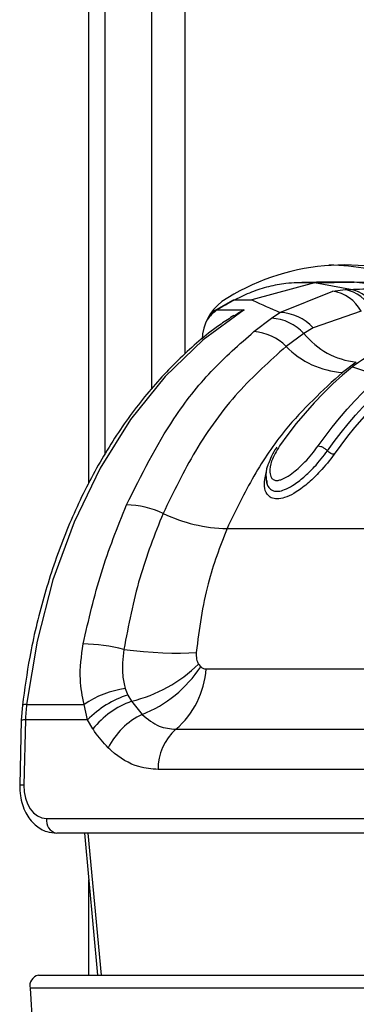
# Model space of a CAD drawing. Header units: millimetres. Extents: x 59675 to 443956, y 27057 to 412240.
# Tile 27 of 67: x 296586 to 297294, y 133375 to 135447. Entities that reach past the tile are written whole.
import ezdxf

# ---------------------------------------------------------------- set-up
doc = ezdxf.new("R2010")
doc.units = ezdxf.units.MM
doc.header["$LTSCALE"] = 50

msp = doc.modelspace()

# ---------------------------------------------------------------- linework, layer by layer
at = {"color": 8, "linetype": 'Continuous', "lineweight": 25}
for p, q in [((296731.03, 134471.48), (296731.03, 147311.17)), ((296863.64, 134670.2), (296863.64, 147311.17)), ((296933.41, 147311.17), (296933.41, 134743.75)), ((297104.43, 134494), (297105.49, 134494.36)), ((296729.26, 133735.14), (296756.84, 133436.17)), ((296731.03, 133436.17), (296731.03, 133637.05))]:
    msp.add_line(p, q, dxfattribs=at)
at = {"color": 7, "linetype": 'Continuous', "lineweight": 25}
for p, q in [((296765.62, 134531.77), (296765.62, 147311.17)), ((297206.01, 134893.44), (297073.86, 134857.6)), ((297206.01, 134893.44), (297169.12, 134893.44)), ((297206.01, 134893.44), (297289.42, 134894.79)), ((297281.75, 134879.61), (297206.01, 134893.44)), ((297289.42, 134894.79), (297252.52, 134894.79)), ((297392.68, 134882.01), (297289.42, 134894.79)), ((297372.82, 134893.44), (297289.42, 134894.79)), ((297133.29, 134831.07), (297244.17, 134875.59)), ((297244.17, 134875.59), (297270.37, 134878.95)), ((297270.37, 134878.95), (297281.75, 134879.61)), ((297033.2, 134856.39), (296995.37, 134834.6)), ((297038.5, 134857.6), (297073.86, 134857.6)), ((296995.37, 134834.6), (296986.73, 134827.48)), ((297001.44, 134836.25), (297058.01, 134836.25)), ((297115.48, 134818.68), (297133.29, 134831.07)), ((297303.76, 134833.9), (297202.78, 134798.48)), ((297078.28, 134790.6), (297115.48, 134818.68)), ((297202.78, 134798.48), (297183.67, 134786.63)), ((297183.67, 134786.63), (297146.16, 134759.48)), ((297293.64, 134726.32), (297264.59, 134704.74)), ((297289.36, 134719.59), (297285.64, 134716.63)), ((297285.64, 134716.63), (297344.19, 134697.3)), ((297021.91, 134376.22), (298003.04, 134376.22)), ((296961.85, 134091.12), (296966.58, 134085.25)), ((296978, 134080.75), (297634.81, 134080.75)), ((296807.94, 134039.51), (296813.51, 134025.87)), ((296813.51, 134025.87), (296821.14, 134012.73)), ((296591.45, 134004.51), (296589.21, 133973.06)), ((296600.32, 134005.94), (296721.29, 134005.94)), ((296728.5, 133973.37), (296721.29, 134005.94)), ((296821.14, 134012.73), (296843.2, 133985)), ((296589.21, 133973.06), (296585.82, 133835.88)), ((296598, 133973.37), (296594.61, 133836.19)), ((296728.5, 133973.37), (296598, 133973.37)), ((296739.76, 133954.46), (296728.5, 133973.37)), ((296914.17, 133953.74), (297570.98, 133953.74)), ((297533.69, 133869.07), (296876.87, 133869.07)), ((296642.38, 133766.19), (297516.99, 133766.19)), ((297538.19, 133735.14), (296663.58, 133735.14)), ((296721.98, 133735.14), (296749.56, 133436.17)), ((296625.15, 133436.17), (297586.81, 133436.17)), ((296607.55, 133408.76), (296686.84, 132248.67)), ((297569.22, 133408.76), (296607.55, 133408.76))]:
    msp.add_line(p, q, dxfattribs=at)
at = {"color": 7, "linetype": 'Continuous', "lineweight": 25, "flags": 128}
for points in [[(297038.5, 134857.6), (297033.83, 134855.08), (297029.16, 134852.52), (297024.51, 134849.91), (297019.87, 134847.26), (297015.25, 134844.57), (297010.63, 134841.84), (297006.03, 134839.06), (297001.44, 134836.25)], [(297058.01, 134836.25), (296971.79, 134773.62), (296891.72, 134696.4), (296819.01, 134605.75), (296754.8, 134503.08), (296700.06, 134389.96), (296655.64, 134268.13), (296622.22, 134139.46), (296600.32, 134005.94)], [(297285.64, 134716.63), (297264.84, 134699.04), (297244.46, 134680.49), (297224.53, 134660.98), (297205.06, 134640.55), (297186.09, 134619.21), (297167.63, 134597), (297149.71, 134573.93), (297132.33, 134550.02)], [(297213.65, 134550.02), (297228.26, 134570.22), (297243.26, 134589.84), (297258.64, 134608.85), (297274.4, 134627.24), (297290.51, 134645), (297306.97, 134662.12), (297323.76, 134678.58), (297340.87, 134694.36)], [(297233.16, 134539.74), (297247.33, 134559.33), (297261.86, 134578.37), (297276.77, 134596.83), (297292.02, 134614.7), (297307.62, 134631.97), (297323.55, 134648.62), (297339.8, 134664.65), (297356.36, 134680.04)], [(297369.03, 134671.25), (297352.65, 134656.02), (297336.57, 134640.16), (297320.8, 134623.68), (297305.36, 134606.58), (297290.26, 134588.9), (297275.51, 134570.63), (297261.12, 134551.79), (297247.1, 134532.4)], [(296804.89, 134121.91), (296825.39, 134119.43), (296846.03, 134117.4), (296866.54, 134115.84), (296886.61, 134114.78), (296905.98, 134114.23), (296924.36, 134114.2), (296941.49, 134114.69), (296957.15, 134115.69)]]:
    msp.add_lwpolyline(points, dxfattribs=at)
at = {"color": 8, "linetype": 'Continuous', "lineweight": 25, "flags": 128}
msp.add_lwpolyline([(296995.37, 134834.61), (296998.13, 134835.81), (297001.44, 134836.25)], dxfattribs=at)
at = {"color": 7, "linetype": 'Continuous', "lineweight": 25}
for centre, radius, start, end in [((297269.51, 134459.7), 471.26, 67.23141, 123.2264), ((297233.42, 134465.05), 465.29, 69.0869, 89.70119), ((297232.47, 134795.42), 81.01, 28.35479, 81.69347), ((297256.95, 134804.28), 75.87, 24.85024, 79.8093), ((297267.68, 134807.92), 73.06, 23.19094, 78.89496), ((297075.06, 134769.48), 105.81, 127.06215, 177.22162), ((297129.78, 134733.21), 97.92, 41.80087, 87.95037), ((297110.52, 134719.55), 99.25, 42.52117, 87.13472), ((297071.85, 134686.99), 103.81, 44.28956, 86.44727), ((297311.96, 134890.14), 164.84, 218.89777, 263.62024), ((297276.25, 134885.44), 181.07, 224.07466, 266.30697), ((296808.21, 134240), 185.87, 64.75161, 89.3096), ((297027.78, 134700.17), 324.01, 244.34275, 268.96304), ((296710.47, 133737.97), 395.38, 76.18425, 88.72701), ((296750.15, 134305.65), 301.4, 283.62341, 314.61953), ((296745.42, 134231.37), 265.07, 291.64798, 326.54703), ((296794.32, 134093.52), 184.12, 310.61149, 356.02455), ((296834.93, 133841.2), 200.14, 97.75036, 124.59811), ((296872.66, 133835.04), 199.79, 107.22087, 136.18259), ((296948.6, 133964.75), 350.71, 173.25563, 178.59275), ((296883.67, 133839.42), 184.24, 109.83921, 141.36336), ((296912.6, 133842.8), 158.22, 116.01477, 152.84655), ((296986.48, 133871.34), 109.63, 131.26946, 181.18672), ((296669.13, 133761.69), 27.13, 170.46338, 258.19133), ((296630.14, 133413.61), 23.1, 102.48334, 192.11299)]:
    msp.add_arc(centre, radius, start, end, dxfattribs=at)
at = {"color": 8, "linetype": 'Continuous', "lineweight": 25}
for centre, radius, start, end in [((297042.7, 134771.83), 76.5, 122.64356, 145.34853), ((296597.83, 133993.11), 13.07, 79.03917, 119.24618), ((296595.45, 133920.27), 53.16, 87.25431, 96.74556), ((296592.05, 133783.36), 52.89, 87.22003, 96.76038)]:
    msp.add_arc(centre, radius, start, end, dxfattribs=at)
at = {"color": 7, "linetype": 'Continuous', "lineweight": 25}
msp.add_ellipse((296644.11, 133836.19), major_axis=(3.45, 69.96), ratio=0.7062466, start_param=1.6056182, end_param=3.1764145, dxfattribs=at)
for points, knots in [([(297169.12, 134893.44), (297161.31, 134893.01), (297141.23, 134891.9), (297109.12, 134885.76), (297073.16, 134874.65), (297050.03, 134863.27), (297038.5, 134857.6)], [0, 0, 0, 0, 0.1753094, 0.4508267, 0.7261234, 1, 1, 1, 1]), ([(297252.52, 134894.79), (297245.5, 134894.77), (297231.44, 134894.74), (297210.37, 134894.47), (297189.59, 134894.06), (297175.84, 134893.64), (297169.12, 134893.44)], [0, 0, 0, 0, 0.25270118, 0.50540287, 0.75810483, 1, 1, 1, 1]), ([(297281.75, 134879.61), (297298.69, 134880.26), (297335.65, 134881.68), (297372.64, 134881.9), (297392.68, 134882.01)], [0, 0, 0, 0, 0.4584832, 1, 1, 1, 1]), ([(297032.97, 134856.25), (297032.98, 134856.26), (297034.38, 134857.53), (297036.45, 134857.57), (297038.5, 134857.6)], [0, 0, 0, 0, 0.0074365, 1, 1, 1, 1]), ([(297073.86, 134857.6), (297074.77, 134857.17), (297092.97, 134848.47), (297113.65, 134839.55), (297133.29, 134831.07)], [0, 0, 0, 0, 0.0503504, 1, 1, 1, 1]), ([(297036.48, 134823.77), (297043.29, 134828.42), (297050.22, 134833.16), (297057.87, 134836.19), (297058.01, 134836.25)], [0, 0, 0, 0, 0.9815743, 1, 1, 1, 1]), ([(297036.13, 134824.39), (297027.16, 134818.58), (296989.52, 134794.2), (296926.93, 134741.11), (296851.67, 134660.77), (296783.99, 134567.99), (296724.68, 134464.62), (296674.6, 134352.04), (296634.68, 134231.87), (296606.8, 134115.29), (296596.12, 134038.25), (296591.45, 134004.51)], [0, 0, 0, 0, 0.0385263, 0.1615684, 0.284864, 0.4084184, 0.5321308, 0.6559252, 0.7797454, 0.9035631, 1, 1, 1, 1]), ([(296810.44, 134425.85), (296841.81, 134488.68), (296893.5, 134592.21), (296987.54, 134710.61), (297047.84, 134763.77), (297078.28, 134790.6)], [0, 0, 0, 0, 0.43326951, 0.71390918, 1, 1, 1, 1]), ([(297436.81, 134778), (297436.67, 134777.99), (297411.31, 134776.51), (297359.61, 134766.06), (297313.01, 134735.23), (297289.36, 134719.59)], [0, 0, 0, 0, 0.0028118, 0.4941326, 1, 1, 1, 1]), ([(297146.16, 134759.48), (297111.69, 134728.67), (297041.79, 134666.18), (296954.45, 134546.24), (296909.13, 134452.75), (296887.49, 134408.11)], [0, 0, 0, 0, 0.3368992, 0.6833363, 1, 1, 1, 1]), ([(297264.59, 134704.74), (297223.05, 134666.68), (297154.89, 134604.24), (297075.98, 134488.45), (297040.05, 134413.86), (297021.91, 134376.22)], [0, 0, 0, 0, 0.4359944, 0.7153401, 1, 1, 1, 1]), ([(297126.82, 134547.67), (297126.43, 134547.15), (297117.7, 134535.54), (297112.76, 134522.48), (297108.04, 134510.01)], [0, 0, 0, 0, 0.0447748, 1, 1, 1, 1]), ([(297132.33, 134550.02), (297125.93, 134539.33), (297114.5, 134520.24), (297110.68, 134497.11), (297113.82, 134483.9), (297119.77, 134478.22), (297127.01, 134476.87), (297136.11, 134478.86), (297148.18, 134484.77), (297165.68, 134497.17), (297190.09, 134519.62), (297204.86, 134538.68), (297213.65, 134550.02)], [0, 0, 0, 0, 0.1814946, 0.3237637, 0.4088303, 0.4622835, 0.5041694, 0.5459662, 0.6005288, 0.6772669, 0.8078264, 1, 1, 1, 1]), ([(297213.65, 134550.02), (297215.4, 134549.84), (297218.91, 134549.47), (297225.04, 134546.61), (297229.96, 134543.12), (297232.31, 134540.64), (297233.16, 134539.74)], [0, 0, 0, 0, 0.279643, 0.5592767, 0.8388968, 1, 1, 1, 1]), ([(297247.1, 134532.4), (297237.74, 134520.2), (297222.25, 134500.01), (297194.12, 134472.73), (297170.05, 134454), (297148.15, 134442.36), (297134.76, 134438.9), (297123.78, 134438.36), (297114.24, 134440.39), (297104.25, 134449.13), (297098.4, 134466.84), (297102.21, 134483.99), (297104.43, 134494)], [0, 0, 0, 0, 0.1808769, 0.2992735, 0.418536, 0.5040753, 0.5773029, 0.5952032, 0.666075, 0.737402, 0.8467956, 1, 1, 1, 1]), ([(297105.31, 134477.36), (297105.31, 134477.33), (297104.45, 134471.34), (297108.51, 134463.58), (297116.34, 134456.04), (297124.09, 134454.4), (297132.84, 134454.82), (297143.87, 134457.72), (297162.61, 134467.74), (297184.08, 134484.46), (297209.97, 134509.53), (297224.4, 134528.33), (297233.16, 134539.74)], [0, 0, 0, 0, 0.0005161, 0.1297038, 0.2091774, 0.2850922, 0.3041486, 0.3832482, 0.480451, 0.6240263, 0.7716673, 1, 1, 1, 1]), ([(297247.1, 134532.4), (297245.99, 134532.5), (297243.77, 134532.71), (297239.9, 134534.35), (297236.13, 134536.74), (297234.15, 134538.74), (297233.16, 134539.74)], [0, 0, 0, 0, 0.2499943, 0.4999915, 0.7500143, 1, 1, 1, 1]), ([(297108.04, 134510.01), (297107.72, 134509.37), (297103.22, 134500.37), (297103.61, 134485.57), (297104.55, 134469.74), (297109.04, 134464.5), (297109.24, 134464.26)], [0, 0, 0, 0, 0.042036, 0.5895586, 0.9815024, 1, 1, 1, 1]), ([(296719.26, 134133.25), (296730.9, 134183.93), (296754.43, 134286.4), (296791.64, 134379.04), (296810.44, 134425.85)], [0, 0, 0, 0, 0.49460308, 1, 1, 1, 1]), ([(296887.49, 134408.11), (296869.83, 134363.62), (296834.05, 134273.42), (296814.7, 134172.86), (296804.89, 134121.91)], [0, 0, 0, 0, 0.493294, 1, 1, 1, 1]), ([(297021.91, 134376.22), (297007.19, 134338.26), (296975.54, 134256.66), (296963.56, 134164.82), (296957.15, 134115.69)], [0, 0, 0, 0, 0.4651003, 1, 1, 1, 1]), ([(296721.29, 134005.94), (296717.79, 134023.33), (296709.57, 134064.09), (296715.73, 134108.04), (296719.26, 134133.25)], [0, 0, 0, 0, 0.4266068, 1, 1, 1, 1]), ([(296804.89, 134121.91), (296802.71, 134103.08), (296799.4, 134074.34), (296805.75, 134048.44), (296807.94, 134039.51)], [0, 0, 0, 0, 0.6552027, 1, 1, 1, 1]), ([(296957.15, 134115.69), (296957.03, 134110.69), (296956.8, 134101.48), (296960.27, 134094.36), (296961.85, 134091.12)], [0, 0, 0, 0, 0.5435495, 1, 1, 1, 1]), ([(296966.58, 134085.25), (296967.14, 134084.77), (296969.43, 134082.79), (296973.31, 134081.06), (296976.74, 134080.84), (296978, 134080.75)], [0, 0, 0, 0, 0.1700198, 0.6959798, 1, 1, 1, 1]), ([(296843.2, 133985), (296854.95, 133975.39), (296876.81, 133957.5), (296902.34, 133954.93), (296914.17, 133953.74)], [0, 0, 0, 0, 0.5370449, 1, 1, 1, 1]), ([(296771.82, 133915.01), (296761.91, 133925.78), (296750.62, 133938.04), (296740.94, 133952.68), (296739.76, 133954.46)], [0, 0, 0, 0, 0.8780509, 1, 1, 1, 1]), ([(296876.87, 133869.07), (296863.34, 133870.29), (296828.62, 133873.43), (296793.5, 133894.46), (296773.99, 133912.96), (296771.82, 133915.01)], [0, 0, 0, 0, 0.3618962, 0.9290682, 1, 1, 1, 1]), ([(296585.82, 133835.88), (296586.02, 133828.51), (296586.55, 133808.24), (296596.53, 133777.94), (296616.45, 133751.91), (296640.23, 133737.38), (296656.6, 133735.81), (296663.58, 133735.14)], [0, 0, 0, 0, 0.1457248, 0.4006874, 0.6329956, 0.8435474, 1, 1, 1, 1])]:
    msp.add_open_spline(points, degree=3, knots=knots, dxfattribs=at)

doc.saveas('drawing.dxf')
